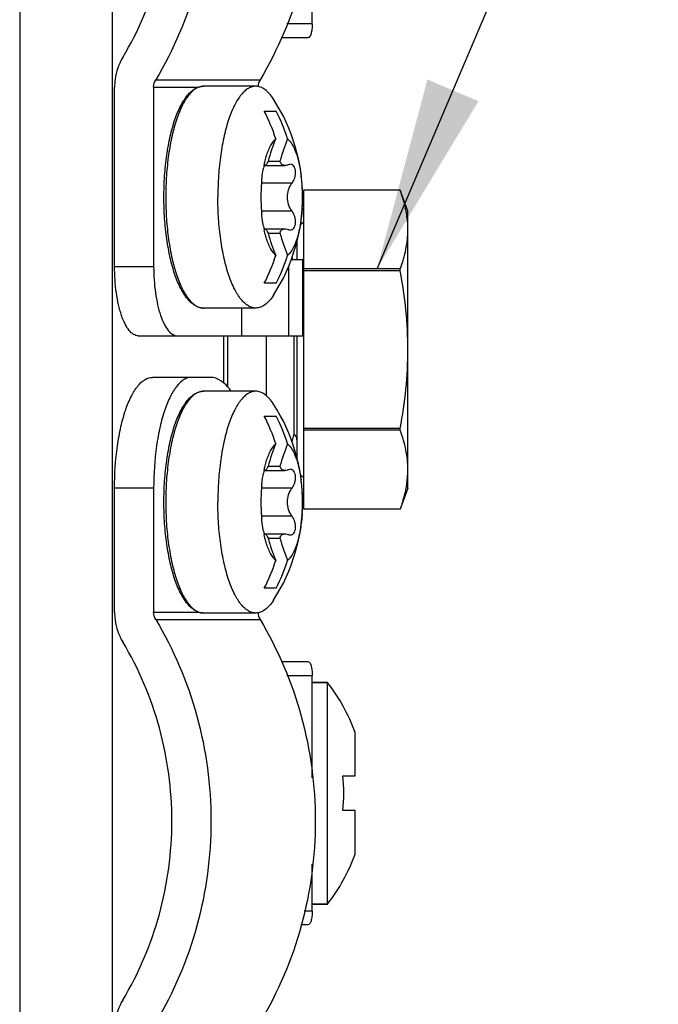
# Model space of a CAD drawing. Header units: millimetres. Extents: x 0 to 841, y 0 to 594.
# Tile 42 of 127: x 348 to 360, y 486 to 504. Entities that reach past the tile are written whole.
import ezdxf

# ---------------------------------------------------------------- set-up
doc = ezdxf.new("R2010")
doc.units = ezdxf.units.MM
doc.header["$LTSCALE"] = 46.255
doc.layers.get('0').update_dxf_attribs({"linetype": 'CONTINUOUS'})
doc.layers.add('ROUNDS', color=7, linetype='CONTINUOUS')
doc.styles.get("Standard").update_dxf_attribs({"font": 'txt', "width": 0.8})
doc.dimstyles.get("Standard").update_dxf_attribs({"dimtxt": 3.5, "dimasz": 3.5, "dimexe": 0.18, "dimexo": 0.0625, "dimgap": 0.09, "dimtad": 1, "dimdsep": 46, "dimtxsty": 'STANDARD', "dimblk": '_FILLED', "dimblk1": '_FILLED', "dimblk2": '_FILLED', "dimcen": 0.09, "dimclrt": 5, "dimadec": 0, "dimazin": 0, "dimtol": 1, "dimtp": 0.01, "dimtm": 0.01, "dimtfac": 1, "dimtofl": 0, "dimtmove": 0, "dimatfit": 3, "dimldrblk": '_FILLED', "dimfxl": 1, "dimtolj": 1, "dimarcsym": 0})

# ---------------------------------------------------------------- blocks, each defined once
blk = doc.blocks.new('_FILLED')
at = {"color": 0, "linetype": 'BYBLOCK'}
blk.add_solid([(0, 0), (-1, 0.1429), (-1, -0.1429)], dxfattribs=at)

msp = doc.modelspace()

# ---------------------------------------------------------------- linework, layer by layer
at = {"color": 9, "linetype": 'CONTINUOUS'}
for p, q in [((348.091, 515.948), (348.091, 479.948)), ((349.761, 515.948), (349.761, 479.948)), ((352.5064, 501.2825), (352.4998, 501.2825)), ((353.002, 500.95), (352.4529, 500.95)), ((353.002, 500.4459), (352.4529, 500.4459)), ((352.5064, 500.1135), (352.4998, 500.1135)), ((351.7658, 498.198), (351.7658, 497.3411)), ((352.5064, 495.7825), (352.4998, 495.7825)), ((353.002, 495.45), (352.4529, 495.45)), ((353.002, 494.9459), (352.4529, 494.9459)), ((352.5064, 494.6135), (352.4998, 494.6135))]:
    msp.add_line(p, q, dxfattribs=at)
at = {"color": 7, "linetype": 'CONTINUOUS'}
for p, q in [((352.3484, 502.698), (351.4087, 502.698)), ((352.5025, 502.248), (352.7162, 502.248)), ((352.4963, 501.2684), (352.4967, 501.27)), ((352.4964, 501.2684), (352.877, 501.2684)), ((352.5708, 501.3449), (352.7846, 501.3449)), ((352.972, 501.2905), (352.9364, 501.2825)), ((353.2162, 495.073), (353.2162, 500.8229)), ((354.9547, 500.8229), (353.2162, 500.8229)), ((355.0912, 500.448), (354.9547, 500.823)), ((355.0912, 495.448), (355.0912, 500.4479)), ((353.1525, 500.2083), (353.2162, 500.2451)), ((352.4967, 500.1259), (352.4963, 500.1275)), ((352.4964, 500.1276), (352.877, 500.1276)), ((352.504, 500.1055), (352.5064, 500.1135)), ((352.5708, 500.051), (352.7846, 500.051)), ((353.0912, 499.9036), (353.0912, 499.573)), ((352.9884, 499.573), (353.1993, 499.573)), ((353.0016, 499.6065), (353.01, 499.573)), ((353.1993, 498.198), (353.1993, 499.573)), ((352.9428, 498.198), (352.9428, 499.4574)), ((354.9547, 499.4032), (353.2162, 499.4032)), ((354.9547, 499.3677), (353.2162, 499.3677)), ((354.9547, 499.3677), (354.9547, 499.4032)), ((352.7162, 499.148), (352.5025, 499.148)), ((352.3484, 498.698), (351.4087, 498.698)), ((352.0971, 498.198), (352.0971, 498.698)), ((352.0971, 498.198), (353.1993, 498.198)), ((352.5412, 497.1096), (352.5412, 498.198)), ((353.0359, 498.198), (353.0359, 496.4267)), ((353.0912, 498.198), (353.0912, 495.9878)), ((352.3484, 497.198), (351.4087, 497.198)), ((352.5025, 496.748), (352.7162, 496.748)), ((354.9547, 496.5282), (353.2162, 496.5282)), ((354.9547, 496.4928), (353.2162, 496.4928)), ((354.9547, 496.4928), (354.9547, 496.5282)), ((353.0359, 496.4267), (353.0005, 496.285)), ((352.4963, 495.7684), (352.4967, 495.77)), ((352.4964, 495.7684), (352.877, 495.7684)), ((352.5708, 495.8449), (352.7846, 495.8449)), ((352.972, 495.7905), (352.9364, 495.7825)), ((353.1531, 495.6872), (353.2162, 495.6508)), ((355.0912, 495.448), (354.9547, 495.073)), ((354.9547, 495.073), (353.2162, 495.073)), ((352.4967, 494.6259), (352.4963, 494.6275)), ((352.4964, 494.6276), (352.877, 494.6276)), ((352.504, 494.6055), (352.5064, 494.6135)), ((352.5708, 494.551), (352.7846, 494.551)), ((352.7162, 493.648), (352.5025, 493.648)), ((352.3484, 493.198), (351.4087, 493.198)), ((353.6412, 491.948), (353.3668, 491.948)), ((353.6412, 487.948), (353.6412, 491.948)), ((354.1392, 490.2605), (354.1392, 491.0438)), ((353.9189, 490.2605), (354.1392, 490.2605)), ((354.1392, 489.6355), (353.9189, 489.6355)), ((354.1392, 488.8522), (354.1392, 489.6355)), ((353.6412, 487.948), (353.3668, 487.948))]:
    msp.add_line(p, q, dxfattribs=at)
at = {"color": 3, "linetype": 'CONTINUOUS'}
msp.add_line((351.8412, 498.198), (351.8412, 497.2743), dxfattribs=at)
at = {"color": 7, "linetype": 'CONTINUOUS'}
for centre, radius, start, end in [((349.9412, 500.698), 3.25, 327.01507, 32.98495), ((349.5207, 500.7202), 3.3504, 17.87016, 27.12976), ((349.7457, 500.7248), 3.3383, 17.85341, 27.14651), ((355.0721, 500.7109), 2.5804, 156.29617, 165.777), ((355.294, 500.7082), 2.5889, 156.31174, 165.76144), ((354.6568, 500.8183), 2.2068, 168.22928, 169.5146), ((354.5385, 500.8427), 2.086, 167.71479, 168.17763), ((354.5019, 500.8506), 2.0486, 167.55505, 167.71388), ((350.4568, 500.735), 2.7327, 6.22823, 7.68664), ((355.5989, 500.6983), 3.1574, 175.43352, 180.00636), ((355.3929, 500.7123), 2.9509, 174.69965, 175.38555), ((350.2675, 500.7144), 2.9231, 3.82389, 6.22768), ((350.0479, 500.6992), 3.1432, 0.18611, 3.83357), ((355.5593, 500.696), 3.1178, 179.96457, 184.59555), ((350.0464, 500.6966), 3.1447, 356.35161, 359.08272), ((349.9973, 500.698), 3.1938, 359.07206, 359.99975), ((350.0025, 500.698), 3.1887, 0.00003, 0.20508), ((355.3929, 500.6836), 2.9509, 184.61445, 185.29991), ((354.6568, 500.5777), 2.2069, 190.48511, 191.77072), ((354.5394, 500.5535), 2.087, 191.82244, 192.26916), ((354.5028, 500.5456), 2.0496, 192.26997, 192.44494), ((352.5141, 500.1213), 0.00626, 87.16431, 89.96848), ((355.0802, 500.6878), 2.5889, 194.23856, 203.68826), ((355.2859, 500.685), 2.5804, 194.223, 203.70383), ((349.5319, 500.6711), 3.3383, 332.85349, 342.14659), ((349.7345, 500.6758), 3.3504, 332.87024, 342.12984), ((349.9412, 495.198), 3.25, 327.01507, 32.98495), ((349.5207, 495.2202), 3.3504, 17.87016, 27.12976), ((349.7457, 495.2248), 3.3383, 17.85341, 27.14651), ((352.9662, 496.323), 0.125, 0, 56.1143), ((355.0721, 495.2109), 2.5804, 156.29617, 165.777), ((355.294, 495.2082), 2.5889, 156.31174, 165.76144), ((354.6568, 495.3183), 2.2068, 168.22928, 169.5146), ((354.5385, 495.3427), 2.086, 167.71479, 168.17763), ((354.5019, 495.3506), 2.0486, 167.55505, 167.71388), ((350.4568, 495.235), 2.7327, 6.22823, 7.68664), ((355.5989, 495.1983), 3.1574, 175.43352, 180.00636), ((355.3929, 495.2123), 2.9509, 174.69965, 175.38555), ((350.2675, 495.2144), 2.9231, 3.82389, 6.22768), ((350.0479, 495.1992), 3.1432, 0.18611, 3.83357), ((355.5593, 495.196), 3.1178, 179.96457, 184.59555), ((350.0464, 495.1966), 3.1447, 356.35161, 359.08272), ((349.9973, 495.198), 3.1938, 359.07206, 359.99975), ((350.0025, 495.198), 3.1887, 0.00003, 0.20508), ((355.3929, 495.1836), 2.9509, 184.61445, 185.29991), ((354.6568, 495.0777), 2.2069, 190.48511, 191.77072), ((354.5394, 495.0535), 2.087, 191.82244, 192.26916), ((354.5028, 495.0456), 2.0496, 192.26997, 192.44494), ((352.5141, 494.6213), 0.00626, 87.16431, 89.96848), ((355.0802, 495.1878), 2.5889, 194.23856, 203.68826), ((355.2859, 495.185), 2.5804, 194.223, 203.70383), ((349.5319, 495.1711), 3.3383, 332.85349, 342.14659), ((349.7345, 495.1758), 3.3504, 332.87024, 342.12984), ((351.0795, 489.948), 3.25, 19.70469, 37.97987), ((351.0795, 489.948), 2.8566, 353.71945, 6.28055), ((351.0795, 489.948), 3.25, 322.02013, 340.29531)]:
    msp.add_arc(centre, radius, start, end, dxfattribs=at)
for points, knots in [([(352.3484, 502.698), (352.3258, 502.698), (352.2789, 502.691), (352.2111, 502.6606), (352.1455, 502.6113), (352.0559, 502.5156), (351.9548, 502.3487), (351.8545, 502.0997), (351.7721, 501.7982), (351.7107, 501.4555), (351.6728, 501.0841), (351.6644, 500.8281), (351.6644, 500.698)], [0, 0, 0, 0, 0.0303062, 0.0626886, 0.0988012, 0.139726, 0.2378969, 0.3584578, 0.4992963, 0.6565665, 0.8253235, 1, 1, 1, 1]), ([(352.6673, 502.4673), (352.6446, 502.5023), (352.5984, 502.5649), (352.5191, 502.6398), (352.4357, 502.6869), (352.3764, 502.698), (352.3484, 502.698)], [0, 0, 0, 0, 0.306044, 0.5681773, 0.7945173, 1, 1, 1, 1]), ([(352.5366, 501.4273), (352.5571, 501.4945), (352.592, 501.5879), (352.6564, 501.6928), (352.6914, 501.7325), (352.7094, 501.7483)], [0, 0, 0, 0, 0.5728112, 0.8046378, 1, 1, 1, 1]), ([(352.9232, 501.7483), (352.9545, 501.7211), (353.012, 501.6431), (353.0774, 501.4966), (353.1307, 501.3109), (353.155, 501.1739), (353.1649, 501.1005)], [0, 0, 0, 0, 0.1771055, 0.4062059, 0.683737, 1, 1, 1, 1]), ([(352.504, 501.2905), (352.5037, 501.2905), (352.5021, 501.2897), (352.5014, 501.2878), (352.5008, 501.2865)], [0, 0, 0, 0, 0.1400438, 1, 1, 1, 1]), ([(352.5014, 501.2921), (352.504, 501.3039), (352.5144, 501.3492), (352.5265, 501.3943), (352.5366, 501.4273)], [0, 0, 0, 0, 0.2590386, 1, 1, 1, 1]), ([(352.5064, 501.2825), (352.5063, 501.2845), (352.5062, 501.2869), (352.5048, 501.2905), (352.504, 501.2905)], [0, 0, 0, 0, 0.7031019, 1, 1, 1, 1]), ([(352.5141, 501.2684), (352.512, 501.2684), (352.5069, 501.2729), (352.5067, 501.2789), (352.5064, 501.2825)], [0, 0, 0, 0, 0.3711031, 1, 1, 1, 1]), ([(352.5708, 501.3449), (352.565, 501.3338), (352.5543, 501.3144), (352.5386, 501.29), (352.5265, 501.2751), (352.5177, 501.2684), (352.5141, 501.2684)], [0, 0, 0, 0, 0.3900533, 0.6889547, 0.8902893, 1, 1, 1, 1]), ([(352.8769, 501.2684), (352.8667, 501.2684), (352.8464, 501.2713), (352.8084, 501.2928), (352.7916, 501.3235), (352.7846, 501.3449)], [0, 0, 0, 0, 0.2388365, 0.4722254, 1, 1, 1, 1]), ([(352.9364, 501.2825), (352.9313, 501.2802), (352.9123, 501.2727), (352.8918, 501.2684), (352.8769, 501.2684)], [0, 0, 0, 0, 0.270776, 1, 1, 1, 1]), ([(353.002, 500.95), (353.0252, 500.9788), (353.059, 501.049), (353.0714, 501.1438), (353.0585, 501.215), (353.0384, 501.2565), (353.0085, 501.2842), (352.9837, 501.2905), (352.972, 501.2905)], [0, 0, 0, 0, 0.2775436, 0.5710943, 0.7030747, 0.8163393, 0.9121875, 1, 1, 1, 1]), ([(352.4546, 500.9849), (352.4565, 501.0051), (352.4646, 501.0838), (352.4761, 501.1621), (352.4868, 501.2199)], [0, 0, 0, 0, 0.2571963, 1, 1, 1, 1]), ([(353.002, 500.4459), (352.9466, 500.5148), (352.8928, 500.698), (352.9466, 500.8811), (353.002, 500.95)], [0, 0, 0, 0, 0.4999997, 1, 1, 1, 1]), ([(355.0603, 500.4417), (355.0544, 500.4738), (355.0272, 500.6029), (354.9883, 500.7294), (354.9547, 500.8229)], [0, 0, 0, 0, 0.2470812, 1, 1, 1, 1]), ([(352.3484, 498.698), (352.3258, 498.698), (352.2789, 498.705), (352.2111, 498.7354), (352.1455, 498.7846), (352.0559, 498.8803), (351.9548, 499.0472), (351.8545, 499.2963), (351.7721, 499.5977), (351.7107, 499.9405), (351.6728, 500.3119), (351.6644, 500.5678), (351.6644, 500.698)], [0, 0, 0, 0, 0.0303062, 0.0626886, 0.0988012, 0.139726, 0.2378969, 0.3584578, 0.4992963, 0.6565665, 0.8253235, 1, 1, 1, 1]), ([(352.4868, 500.1761), (352.4833, 500.1949), (352.4699, 500.2728), (352.4601, 500.3514), (352.4546, 500.4111)], [0, 0, 0, 0, 0.2421693, 1, 1, 1, 1]), ([(353.1847, 500.4965), (353.1786, 500.4014), (353.1589, 500.222), (353.1045, 499.9776), (353.0314, 499.7848), (352.9622, 499.6816), (352.9232, 499.6477)], [0, 0, 0, 0, 0.3164061, 0.5979328, 0.8284454, 1, 1, 1, 1]), ([(352.972, 500.1055), (352.9836, 500.1055), (353.0085, 500.1117), (353.0384, 500.1394), (353.0584, 500.1809), (353.0714, 500.252), (353.059, 500.3469), (353.0252, 500.4171), (353.002, 500.4459)], [0, 0, 0, 0, 0.0877474, 0.1835443, 0.296783, 0.4287531, 0.7223715, 1, 1, 1, 1]), ([(355.0912, 500.113), (355.0912, 500.1405), (355.0886, 500.2506), (355.0753, 500.3604), (355.0603, 500.4417)], [0, 0, 0, 0, 0.2491078, 1, 1, 1, 1]), ([(352.5007, 500.1096), (352.501, 500.109), (352.5018, 500.1076), (352.5029, 500.1055), (352.504, 500.1055)], [0, 0, 0, 0, 0.3817185, 1, 1, 1, 1]), ([(352.5366, 499.9686), (352.5333, 499.9794), (352.5202, 500.0241), (352.509, 500.0693), (352.5014, 500.1039)], [0, 0, 0, 0, 0.2407288, 1, 1, 1, 1]), ([(352.5064, 500.1135), (352.5065, 500.1146), (352.5069, 500.1183), (352.5077, 500.122), (352.509, 500.1243)], [0, 0, 0, 0, 0.3042481, 1, 1, 1, 1]), ([(352.5145, 500.1276), (352.518, 500.1274), (352.5268, 500.1206), (352.5388, 500.1056), (352.5544, 500.0813), (352.565, 500.062), (352.5708, 500.051)], [0, 0, 0, 0, 0.1117102, 0.314059, 0.6122744, 1, 1, 1, 1]), ([(352.7846, 500.051), (352.7916, 500.0724), (352.8084, 500.1031), (352.8464, 500.1246), (352.8668, 500.1276), (352.8769, 500.1276)], [0, 0, 0, 0, 0.5277809, 0.7611696, 1, 1, 1, 1]), ([(352.8769, 500.1276), (352.8817, 500.1276), (352.9021, 500.1262), (352.922, 500.1198), (352.9364, 500.1135)], [0, 0, 0, 0, 0.2316692, 1, 1, 1, 1]), ([(352.9364, 500.1135), (352.9393, 500.1122), (352.9507, 500.1077), (352.963, 500.1055), (352.972, 500.1055)], [0, 0, 0, 0, 0.2615694, 1, 1, 1, 1]), ([(354.9547, 499.4032), (354.9962, 499.5184), (355.065, 499.7512), (355.0912, 499.9936), (355.0912, 500.113)], [0, 0, 0, 0, 0.5062455, 1, 1, 1, 1]), ([(352.7094, 499.6477), (352.6914, 499.6634), (352.6564, 499.7031), (352.592, 499.808), (352.5571, 499.9014), (352.5366, 499.9686)], [0, 0, 0, 0, 0.1953622, 0.4271888, 1, 1, 1, 1]), ([(355.0912, 497.948), (355.0912, 498.1859), (355.0659, 498.6621), (354.9968, 499.1335), (354.9547, 499.3677)], [0, 0, 0, 0, 0.4999655, 1, 1, 1, 1]), ([(352.6673, 498.9286), (352.6446, 498.8936), (352.5984, 498.831), (352.5191, 498.7561), (352.4357, 498.7091), (352.3764, 498.698), (352.3484, 498.698)], [0, 0, 0, 0, 0.306044, 0.5681773, 0.7945173, 1, 1, 1, 1]), ([(354.9547, 496.5282), (354.9968, 496.7625), (355.0659, 497.2339), (355.0912, 497.71), (355.0912, 497.948)], [0, 0, 0, 0, 0.5000312, 1, 1, 1, 1]), ([(352.3484, 497.198), (352.3258, 497.198), (352.2789, 497.191), (352.2111, 497.1606), (352.1455, 497.1113), (352.0559, 497.0156), (351.9548, 496.8487), (351.8545, 496.5997), (351.7721, 496.2982), (351.7107, 495.9555), (351.6728, 495.5841), (351.6644, 495.3281), (351.6644, 495.198)], [0, 0, 0, 0, 0.0303062, 0.0626886, 0.0988012, 0.139726, 0.2378969, 0.3584578, 0.4992963, 0.6565665, 0.8253235, 1, 1, 1, 1]), ([(352.6673, 496.9673), (352.6446, 497.0023), (352.5984, 497.0649), (352.5191, 497.1398), (352.4357, 497.1869), (352.3764, 497.198), (352.3484, 497.198)], [0, 0, 0, 0, 0.306044, 0.5681773, 0.7945173, 1, 1, 1, 1]), ([(355.0912, 495.7829), (355.0912, 495.9023), (355.065, 496.1447), (354.9962, 496.3775), (354.9547, 496.4928)], [0, 0, 0, 0, 0.4937512, 1, 1, 1, 1]), ([(352.5366, 495.9273), (352.5571, 495.9945), (352.592, 496.0879), (352.6564, 496.1928), (352.6914, 496.2325), (352.7094, 496.2483)], [0, 0, 0, 0, 0.5728112, 0.8046378, 1, 1, 1, 1]), ([(352.9232, 496.2483), (352.9545, 496.2211), (353.012, 496.1431), (353.0774, 495.9966), (353.1307, 495.8109), (353.155, 495.6739), (353.1649, 495.6005)], [0, 0, 0, 0, 0.1771055, 0.4062059, 0.683737, 1, 1, 1, 1]), ([(352.5014, 495.7921), (352.504, 495.8039), (352.5144, 495.8492), (352.5265, 495.8943), (352.5366, 495.9273)], [0, 0, 0, 0, 0.2590386, 1, 1, 1, 1]), ([(352.504, 495.7905), (352.5037, 495.7905), (352.5021, 495.7897), (352.5014, 495.7878), (352.5008, 495.7865)], [0, 0, 0, 0, 0.1400438, 1, 1, 1, 1]), ([(352.5064, 495.7825), (352.5063, 495.7845), (352.5062, 495.7869), (352.5048, 495.7905), (352.504, 495.7905)], [0, 0, 0, 0, 0.7031019, 1, 1, 1, 1]), ([(352.5141, 495.7684), (352.512, 495.7684), (352.5069, 495.7729), (352.5067, 495.7789), (352.5064, 495.7825)], [0, 0, 0, 0, 0.3711031, 1, 1, 1, 1]), ([(352.5708, 495.8449), (352.565, 495.8338), (352.5543, 495.8144), (352.5386, 495.79), (352.5265, 495.7751), (352.5177, 495.7684), (352.5141, 495.7684)], [0, 0, 0, 0, 0.3900533, 0.6889547, 0.8902893, 1, 1, 1, 1]), ([(352.8769, 495.7684), (352.8667, 495.7684), (352.8464, 495.7713), (352.8084, 495.7928), (352.7916, 495.8235), (352.7846, 495.8449)], [0, 0, 0, 0, 0.2388365, 0.4722254, 1, 1, 1, 1]), ([(352.9364, 495.7825), (352.9313, 495.7802), (352.9123, 495.7727), (352.8918, 495.7684), (352.8769, 495.7684)], [0, 0, 0, 0, 0.270776, 1, 1, 1, 1]), ([(353.002, 495.45), (353.0252, 495.4788), (353.059, 495.549), (353.0714, 495.6438), (353.0585, 495.715), (353.0384, 495.7565), (353.0085, 495.7842), (352.9837, 495.7905), (352.972, 495.7905)], [0, 0, 0, 0, 0.2775436, 0.5710943, 0.7030747, 0.8163393, 0.9121875, 1, 1, 1, 1]), ([(355.06, 495.4527), (355.0651, 495.4801), (355.0831, 495.5893), (355.0912, 495.7001), (355.0912, 495.7829)], [0, 0, 0, 0, 0.2515337, 1, 1, 1, 1]), ([(352.4546, 495.4849), (352.4565, 495.5051), (352.4646, 495.5838), (352.4761, 495.6621), (352.4868, 495.7199)], [0, 0, 0, 0, 0.2571963, 1, 1, 1, 1]), ([(353.002, 494.9459), (352.9466, 495.0148), (352.8928, 495.198), (352.9466, 495.3811), (353.002, 495.45)], [0, 0, 0, 0, 0.4999997, 1, 1, 1, 1]), ([(354.9547, 495.073), (354.966, 495.1044), (355.0085, 495.2287), (355.0421, 495.3563), (355.06, 495.4527)], [0, 0, 0, 0, 0.2532218, 1, 1, 1, 1]), ([(352.3484, 493.198), (352.3258, 493.198), (352.2789, 493.205), (352.2111, 493.2354), (352.1455, 493.2846), (352.0559, 493.3803), (351.9548, 493.5472), (351.8545, 493.7963), (351.7721, 494.0977), (351.7107, 494.4405), (351.6728, 494.8119), (351.6644, 495.0678), (351.6644, 495.198)], [0, 0, 0, 0, 0.0303062, 0.0626886, 0.0988012, 0.139726, 0.2378969, 0.3584578, 0.4992963, 0.6565665, 0.8253235, 1, 1, 1, 1]), ([(352.4868, 494.6761), (352.4833, 494.6949), (352.4699, 494.7728), (352.4601, 494.8514), (352.4546, 494.9111)], [0, 0, 0, 0, 0.2421693, 1, 1, 1, 1]), ([(353.1847, 494.9965), (353.1786, 494.9014), (353.1589, 494.722), (353.1045, 494.4776), (353.0314, 494.2848), (352.9622, 494.1816), (352.9232, 494.1477)], [0, 0, 0, 0, 0.3164061, 0.5979328, 0.8284454, 1, 1, 1, 1]), ([(352.972, 494.6055), (352.9836, 494.6055), (353.0085, 494.6117), (353.0384, 494.6394), (353.0584, 494.6809), (353.0714, 494.752), (353.059, 494.8469), (353.0252, 494.9171), (353.002, 494.9459)], [0, 0, 0, 0, 0.0877474, 0.1835443, 0.296783, 0.4287531, 0.7223715, 1, 1, 1, 1]), ([(352.5007, 494.6096), (352.501, 494.609), (352.5018, 494.6076), (352.5029, 494.6055), (352.504, 494.6055)], [0, 0, 0, 0, 0.3817185, 1, 1, 1, 1]), ([(352.5366, 494.4686), (352.5333, 494.4794), (352.5202, 494.5241), (352.509, 494.5693), (352.5014, 494.6039)], [0, 0, 0, 0, 0.2407288, 1, 1, 1, 1]), ([(352.5064, 494.6135), (352.5065, 494.6146), (352.5069, 494.6183), (352.5077, 494.622), (352.509, 494.6243)], [0, 0, 0, 0, 0.3042481, 1, 1, 1, 1]), ([(352.5145, 494.6276), (352.518, 494.6274), (352.5268, 494.6206), (352.5388, 494.6056), (352.5544, 494.5813), (352.565, 494.562), (352.5708, 494.551)], [0, 0, 0, 0, 0.1117102, 0.314059, 0.6122744, 1, 1, 1, 1]), ([(352.7846, 494.551), (352.7916, 494.5724), (352.8084, 494.6031), (352.8464, 494.6246), (352.8668, 494.6276), (352.8769, 494.6276)], [0, 0, 0, 0, 0.5277809, 0.7611696, 1, 1, 1, 1]), ([(352.8769, 494.6276), (352.8817, 494.6276), (352.9021, 494.6262), (352.922, 494.6198), (352.9364, 494.6135)], [0, 0, 0, 0, 0.2316692, 1, 1, 1, 1]), ([(352.9364, 494.6135), (352.9393, 494.6122), (352.9507, 494.6077), (352.963, 494.6055), (352.972, 494.6055)], [0, 0, 0, 0, 0.2615694, 1, 1, 1, 1]), ([(352.7094, 494.1477), (352.6914, 494.1634), (352.6564, 494.2031), (352.592, 494.308), (352.5571, 494.4014), (352.5366, 494.4686)], [0, 0, 0, 0, 0.1953622, 0.4271888, 1, 1, 1, 1]), ([(352.6673, 493.4286), (352.6446, 493.3936), (352.5984, 493.331), (352.5191, 493.2561), (352.4357, 493.2091), (352.3764, 493.198), (352.3484, 493.198)], [0, 0, 0, 0, 0.306044, 0.5681773, 0.7945173, 1, 1, 1, 1])]:
    msp.add_open_spline(points, degree=3, knots=knots, dxfattribs=at)
for points in [[(352.509, 500.1243), (352.51, 500.126), (352.5121, 500.1276), (352.5141, 500.1276)], [(352.509, 494.6243), (352.51, 494.626), (352.5121, 494.6276), (352.5141, 494.6276)]]:
    msp.add_open_spline(points, degree=3, dxfattribs=at)
at = {"layer": 'ROUNDS', "color": 7, "linetype": 'CONTINUOUS'}
for p, q in [((353.3668, 503.823), (353.3668, 505.67)), ((353.2896, 503.573), (352.8165, 503.573)), ((349.8019, 499.448), (349.8019, 502.681)), ((350.5067, 502.681), (350.5067, 499.448)), ((350.2294, 498.198), (352.0971, 498.198)), ((351.5327, 497.448), (350.4859, 497.448)), ((349.8019, 493.2149), (349.8019, 495.448)), ((350.5067, 495.448), (350.5067, 493.2149)), ((352.8165, 492.323), (353.2896, 492.323)), ((353.3668, 490.2259), (353.3668, 492.073)), ((353.3668, 491.948), (353.6412, 491.948)), ((353.3668, 487.823), (353.3668, 488.67)), ((353.3668, 487.948), (353.6412, 487.948)), ((353.2896, 487.573), (353.1615, 487.573))]:
    msp.add_line(p, q, dxfattribs=at)
at = {"layer": 'ROUNDS', "color": 9, "linetype": 'CONTINUOUS'}
for p, q in [((353.3668, 503.823), (352.91, 503.823)), ((350.5067, 502.681), (351.3249, 502.681)), ((350.5436, 502.8155), (352.4247, 502.8155)), ((349.8019, 499.448), (350.5067, 499.448)), ((350.5067, 495.448), (349.8019, 495.448)), ((350.5067, 493.2149), (351.3255, 493.2149)), ((350.5436, 493.0804), (352.4247, 493.0804)), ((352.91, 492.073), (353.3668, 492.073)), ((353.3668, 487.823), (353.2221, 487.823))]:
    msp.add_line(p, q, dxfattribs=at)
at = {"layer": 'ROUNDS', "color": 7, "linetype": 'CONTINUOUS'}
msp.add_arc((352.9662, 496.323), 0.125, 0, 56.1143, dxfattribs=at)
for points, knots in [([(350.5436, 510.0804), (350.8681, 509.5396), (351.3709, 508.3564), (351.6254, 506.448), (351.3709, 504.5396), (350.8681, 503.3564), (350.5436, 502.8155)], [0, 0, 0, 0, 0.2488839, 0.5, 0.7511161, 1, 1, 1, 1]), ([(352.4246, 510.0807), (352.7491, 509.5398), (353.252, 508.3565), (353.5066, 506.448), (353.252, 504.5394), (352.7491, 503.3561), (352.4246, 502.8152)], [0, 0, 0, 0, 0.248884, 0.5, 0.751116, 1, 1, 1, 1]), ([(349.9496, 503.2191), (350.238, 503.6999), (350.685, 504.7516), (350.9112, 506.448), (350.685, 508.1443), (350.238, 509.1961), (349.9496, 509.6768)], [0, 0, 0, 0, 0.2488838, 0.5, 0.7511162, 1, 1, 1, 1]), ([(353.3668, 503.823), (353.3668, 503.791), (353.3642, 503.7444), (353.3546, 503.6855), (353.3454, 503.6479), (353.3339, 503.6167), (353.3195, 503.5893), (353.3013, 503.573), (353.2896, 503.573)], [0, 0, 0, 0, 0.3500925, 0.5100494, 0.6528008, 0.7741309, 0.8715794, 1, 1, 1, 1]), ([(349.9496, 503.2191), (349.8776, 503.0991), (349.8142, 502.9154), (349.8019, 502.7283), (349.8019, 502.681)], [0, 0, 0, 0, 0.7474849, 1, 1, 1, 1]), ([(350.6918, 500.698), (350.6918, 500.8267), (350.7002, 501.0799), (350.7379, 501.4474), (350.799, 501.7869), (350.8815, 502.0863), (350.9827, 502.3357), (351.0864, 502.5045), (351.1802, 502.6035), (351.2519, 502.6564), (351.3285, 502.6902), (351.3824, 502.6979), (351.4087, 502.6979)], [0, 0, 0, 0, 0.1710421, 0.3363343, 0.4905192, 0.6289547, 0.7482925, 0.8473119, 0.8898847, 0.9287611, 0.9650269, 1, 1, 1, 1]), ([(351.4087, 498.698), (351.3824, 498.698), (351.3285, 498.7057), (351.252, 498.7395), (351.1802, 498.7924), (351.0864, 498.8914), (350.9828, 499.0602), (350.8815, 499.3096), (350.799, 499.609), (350.7379, 499.9485), (350.7002, 500.3161), (350.6918, 500.5692), (350.6918, 500.698)], [0, 0, 0, 0, 0.0349705, 0.0712378, 0.1101123, 0.1526839, 0.2517003, 0.3710363, 0.509472, 0.6636588, 0.8289541, 1, 1, 1, 1]), ([(350.2294, 498.198), (350.2005, 498.198), (350.1356, 498.2193), (350.0554, 498.2979), (349.9834, 498.4161), (349.9207, 498.572), (349.8692, 498.7603), (349.8166, 499.0545), (349.8019, 499.2881), (349.8019, 499.448)], [0, 0, 0, 0, 0.0621946, 0.1390248, 0.2372984, 0.357986, 0.4989785, 0.6563989, 1, 1, 1, 1]), ([(350.5067, 499.448), (350.5067, 499.2881), (350.5214, 499.0545), (350.574, 498.7603), (350.6255, 498.572), (350.6882, 498.4161), (350.7601, 498.2979), (350.8404, 498.2193), (350.9053, 498.198), (350.9342, 498.198)], [0, 0, 0, 0, 0.3436011, 0.5010215, 0.642014, 0.7627016, 0.8609752, 0.9378054, 1, 1, 1, 1]), ([(349.8019, 495.448), (349.8019, 495.7037), (349.8254, 496.0775), (349.9096, 496.5482), (349.9921, 496.8496), (350.0923, 497.0989), (350.2074, 497.288), (350.3359, 497.4139), (350.4397, 497.448), (350.4859, 497.448)], [0, 0, 0, 0, 0.3435914, 0.5010261, 0.6420151, 0.7627036, 0.8609783, 0.9378005, 1, 1, 1, 1]), ([(351.1907, 497.448), (351.1444, 497.448), (351.0406, 497.4139), (350.9122, 497.288), (350.7971, 497.0989), (350.6968, 496.8496), (350.6143, 496.5482), (350.5302, 496.0775), (350.5067, 495.7037), (350.5067, 495.448)], [0, 0, 0, 0, 0.0621995, 0.1390217, 0.2372964, 0.3579849, 0.4989739, 0.6564086, 1, 1, 1, 1]), ([(351.8995, 497.2063), (351.8729, 497.2432), (351.8185, 497.3093), (351.7044, 497.4082), (351.5986, 497.448), (351.5327, 497.448)], [0, 0, 0, 0, 0.3016847, 0.5633786, 1, 1, 1, 1]), ([(350.6918, 495.198), (350.6918, 495.3267), (350.7002, 495.5799), (350.7379, 495.9474), (350.799, 496.2869), (350.8815, 496.5863), (350.9827, 496.8357), (351.0864, 497.0045), (351.1802, 497.1035), (351.2519, 497.1564), (351.3285, 497.1902), (351.3824, 497.1979), (351.4087, 497.1979)], [0, 0, 0, 0, 0.1710421, 0.3363343, 0.4905192, 0.6289547, 0.7482925, 0.8473119, 0.8898847, 0.9287611, 0.9650269, 1, 1, 1, 1]), ([(351.4087, 493.198), (351.3824, 493.198), (351.3285, 493.2057), (351.252, 493.2395), (351.1802, 493.2924), (351.0864, 493.3914), (350.9828, 493.5602), (350.8815, 493.8096), (350.799, 494.109), (350.7379, 494.4485), (350.7002, 494.8161), (350.6918, 495.0692), (350.6918, 495.198)], [0, 0, 0, 0, 0.0349705, 0.0712378, 0.1101123, 0.1526839, 0.2517003, 0.3710363, 0.509472, 0.6636588, 0.8289541, 1, 1, 1, 1]), ([(349.8019, 493.2149), (349.8019, 493.1676), (349.8142, 492.9806), (349.8776, 492.7968), (349.9496, 492.6768)], [0, 0, 0, 0, 0.2525151, 1, 1, 1, 1]), ([(350.5436, 493.0804), (350.8681, 492.5396), (351.3709, 491.3564), (351.6254, 489.448), (351.3709, 487.5396), (350.8681, 486.3564), (350.5436, 485.8155)], [0, 0, 0, 0, 0.2488839, 0.5, 0.7511161, 1, 1, 1, 1]), ([(352.4246, 493.0807), (352.7491, 492.5398), (353.252, 491.3565), (353.5066, 489.448), (353.252, 487.5394), (352.7491, 486.3561), (352.4246, 485.8152)], [0, 0, 0, 0, 0.248884, 0.5, 0.751116, 1, 1, 1, 1]), ([(349.9496, 486.2191), (350.238, 486.6999), (350.685, 487.7516), (350.9112, 489.448), (350.685, 491.1443), (350.238, 492.1961), (349.9496, 492.6768)], [0, 0, 0, 0, 0.2488838, 0.5, 0.7511162, 1, 1, 1, 1]), ([(353.2896, 492.323), (353.3013, 492.323), (353.3195, 492.3067), (353.3339, 492.2793), (353.3454, 492.248), (353.3546, 492.2104), (353.3642, 492.1516), (353.3668, 492.1049), (353.3668, 492.073)], [0, 0, 0, 0, 0.1284206, 0.2258691, 0.3471992, 0.4899506, 0.6499075, 1, 1, 1, 1]), ([(353.3668, 487.823), (353.3668, 487.791), (353.3642, 487.7444), (353.3546, 487.6855), (353.3454, 487.6479), (353.3339, 487.6167), (353.3195, 487.5893), (353.3013, 487.573), (353.2896, 487.573)], [0, 0, 0, 0, 0.3500925, 0.5100494, 0.6528008, 0.7741309, 0.8715794, 1, 1, 1, 1]), ([(349.9496, 486.2191), (349.8776, 486.0991), (349.8142, 485.9154), (349.8019, 485.7283), (349.8019, 485.681)], [0, 0, 0, 0, 0.7474849, 1, 1, 1, 1])]:
    msp.add_open_spline(points, degree=3, knots=knots, dxfattribs=at)
for points in [[(350.5067, 502.681), (350.5067, 502.7275), (350.5197, 502.7757), (350.5436, 502.8155)], [(352.4246, 502.8152), (352.4018, 502.7773), (352.389, 502.732), (352.3879, 502.6878)], [(350.5436, 493.0804), (350.5197, 493.1203), (350.5067, 493.1684), (350.5067, 493.2149)], [(352.3879, 493.2082), (352.389, 493.164), (352.4018, 493.1186), (352.4246, 493.0807)]]:
    msp.add_open_spline(points, degree=3, dxfattribs=at)
at = {"layer": 'ROUNDS', "color": 9, "linetype": 'CONTINUOUS'}
for points, knots in [([(351.4087, 502.698), (351.3861, 502.698), (351.3392, 502.691), (351.2713, 502.6606), (351.2057, 502.6113), (351.1162, 502.5156), (351.0151, 502.3487), (350.9148, 502.0996), (350.8324, 501.7982), (350.771, 501.4555), (350.7331, 501.084), (350.7247, 500.8281), (350.7247, 500.698)], [0, 0, 0, 0, 0.0303057, 0.0626899, 0.0988027, 0.1397287, 0.2379011, 0.3584631, 0.499302, 0.656571, 0.8253254, 1, 1, 1, 1]), ([(350.7247, 500.698), (350.7247, 500.5678), (350.7331, 500.3119), (350.771, 499.9405), (350.8324, 499.5977), (350.9148, 499.2963), (351.0151, 499.0472), (351.1162, 498.8803), (351.2058, 498.7846), (351.2714, 498.7354), (351.3392, 498.705), (351.3861, 498.698), (351.4087, 498.698)], [0, 0, 0, 0, 0.174677, 0.3434334, 0.5007036, 0.6415428, 0.7621038, 0.8602743, 0.9011991, 0.9373109, 0.9696943, 1, 1, 1, 1]), ([(351.4087, 497.198), (351.3861, 497.198), (351.3392, 497.191), (351.2713, 497.1606), (351.2057, 497.1113), (351.1162, 497.0156), (351.0151, 496.8487), (350.9148, 496.5996), (350.8324, 496.2982), (350.771, 495.9555), (350.7331, 495.584), (350.7247, 495.3281), (350.7247, 495.198)], [0, 0, 0, 0, 0.0303057, 0.0626899, 0.0988027, 0.1397287, 0.2379011, 0.3584631, 0.499302, 0.656571, 0.8253254, 1, 1, 1, 1]), ([(350.7247, 495.198), (350.7247, 495.0678), (350.7331, 494.8119), (350.771, 494.4405), (350.8324, 494.0977), (350.9148, 493.7963), (351.0151, 493.5472), (351.1162, 493.3803), (351.2058, 493.2846), (351.2714, 493.2354), (351.3392, 493.205), (351.3861, 493.198), (351.4087, 493.198)], [0, 0, 0, 0, 0.174677, 0.3434334, 0.5007036, 0.6415428, 0.7621038, 0.8602743, 0.9011991, 0.9373109, 0.9696943, 1, 1, 1, 1])]:
    msp.add_open_spline(points, degree=3, knots=knots, dxfattribs=at)

# ---------------------------------------------------------------- leaders
at = {"color": 2, "linetype": 'CONTINUOUS'}
msp.add_leader([(354.5344, 499.4032), (371.2613, 538.7233), (377.2613, 538.7233)], dimstyle='STANDARD', override={"dimtad": 0}, dxfattribs=at)

doc.saveas('drawing.dxf')
